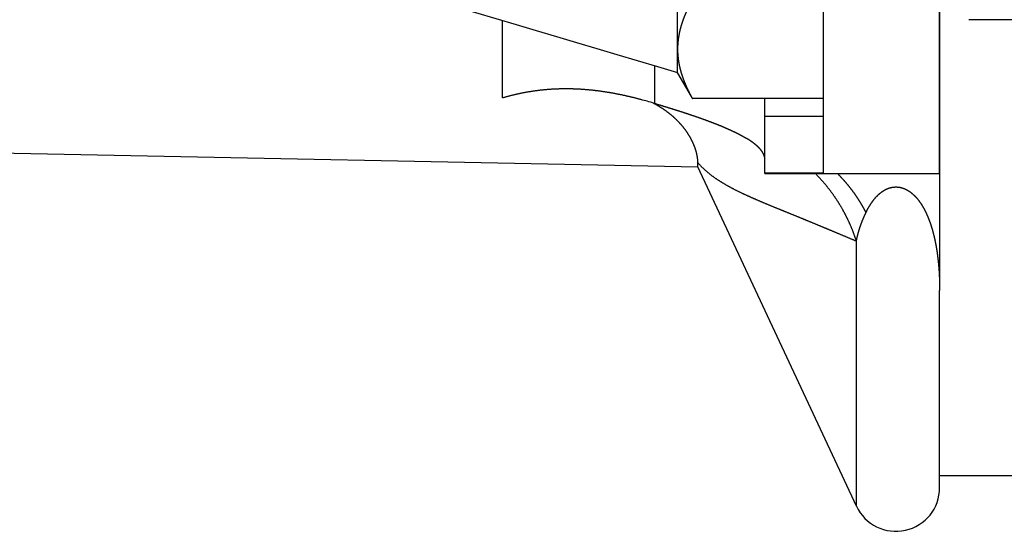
# Model space of a CAD drawing. Header units: millimetres. Extents: x -47 to 473, y 5 to 278.
# Tile 3 of 7: x 325 to 393, y 29 to 64. Entities that reach past the tile are written whole.
import ezdxf

# ---------------------------------------------------------------- set-up
doc = ezdxf.new("R2010")
doc.units = ezdxf.units.MM
doc.header["$MEASUREMENT"] = 0
for name, color, linetype in [('14', 7, 'Continuous'), ('16', 7, 'Continuous'), ('4', 7, 'Continuous'), ('8', 7, 'Continuous')]:
    doc.layers.add(name, color=color, linetype=linetype)

msp = doc.modelspace()

# ---------------------------------------------------------------- linework, layer by layer
at = {"color": 7, "linetype": 'Continuous', "lineweight": 30}
for p, q in [((370.533, 60.399), (370.533, 83.558)), ((380.533, 80.094), (380.533, 53.523)), ((390.533, 64.068), (394.447, 64.068)), ((370.533, 60.399), (371.467, 58.782)), ((380.533, 58.638), (371.551, 58.638)), ((376.533, 53.479), (376.533, 58.638)), ((380.533, 57.403), (376.533, 57.403)), ((301.033, 55.377), (371.929, 53.955)), ((371.929, 53.955), (371.929, 54.236)), ((376.533, 53.523), (380.533, 53.523)), ((388.533, 32.729), (394.447, 32.729))]:
    msp.add_line(p, q, dxfattribs=at)
at = {"color": 254, "linetype": 'Continuous', "lineweight": 30}
for p, q in [((358.516, 58.683), (358.516, 64.011)), ((368.981, 58.3), (368.981, 60.903)), ((382.814, 30.611), (382.814, 48.845))]:
    msp.add_line(p, q, dxfattribs=at)
at = {"color": 7, "linetype": 'Continuous', "lineweight": 30}
msp.add_arc((2537.779, 7387.508), 7640.866, 253.1752926, 253.5225029, dxfattribs=at)
for points, start_tangent, end_tangent in [([(371.551, 65.438), (371.536, 65.41), (371.52, 65.382), (371.505, 65.354), (371.489, 65.326), (371.474, 65.298), (371.459, 65.27), (371.444, 65.242), (371.428, 65.213), (371.413, 65.185), (371.399, 65.157), (371.384, 65.128), (371.369, 65.1), (371.354, 65.071), (371.34, 65.043), (371.325, 65.014), (371.311, 64.986), (371.297, 64.957), (371.283, 64.928), (371.268, 64.899), (371.254, 64.871), (371.24, 64.842), (371.227, 64.813), (371.213, 64.784), (371.199, 64.755), (371.186, 64.726), (371.172, 64.697), (371.159, 64.668), (371.146, 64.639), (371.133, 64.609), (371.12, 64.58), (371.107, 64.551), (371.094, 64.521), (371.081, 64.492), (371.069, 64.462), (371.056, 64.433), (371.044, 64.403), (371.031, 64.374), (371.019, 64.344), (371.007, 64.314), (370.995, 64.285), (370.984, 64.255), (370.972, 64.225), (370.96, 64.195), (370.949, 64.165), (370.938, 64.135), (370.926, 64.105), (370.915, 64.075), (370.904, 64.045), (370.894, 64.015), (370.883, 63.985), (370.872, 63.954), (370.862, 63.924), (370.852, 63.894), (370.842, 63.863), (370.832, 63.833), (370.822, 63.802), (370.812, 63.772), (370.803, 63.741), (370.793, 63.711), (370.784, 63.68), (370.775, 63.649), (370.766, 63.618), (370.757, 63.588), (370.748, 63.557), (370.74, 63.526), (370.731, 63.495), (370.723, 63.464), (370.715, 63.433), (370.707, 63.402), (370.699, 63.371), (370.692, 63.34), (370.684, 63.309), (370.677, 63.277), (370.67, 63.246), (370.663, 63.215), (370.656, 63.183), (370.65, 63.152), (370.643, 63.121), (370.637, 63.089), (370.631, 63.058), (370.625, 63.026), (370.619, 62.995), (370.614, 62.963), (370.608, 62.932), (370.603, 62.9), (370.598, 62.868), (370.593, 62.837), (370.589, 62.805), (370.584, 62.773), (370.58, 62.741), (370.576, 62.709), (370.572, 62.678), (370.568, 62.646), (370.565, 62.614), (370.561, 62.582), (370.558, 62.55), (370.555, 62.518), (370.552, 62.486), (370.55, 62.454), (370.547, 62.422), (370.545, 62.39), (370.543, 62.358), (370.541, 62.326), (370.539, 62.294), (370.538, 62.262), (370.537, 62.23), (370.536, 62.198), (370.535, 62.166), (370.534, 62.134), (370.534, 62.102), (370.533, 62.07), (370.533, 62.038)], (-0.064864, -0.115945), (-0.000015, -0.132882)), ([(370.533, 62.038), (370.533, 62.006), (370.534, 61.974), (370.534, 61.942), (370.535, 61.91), (370.536, 61.878), (370.537, 61.846), (370.538, 61.814), (370.539, 61.782), (370.541, 61.75), (370.543, 61.718), (370.545, 61.686), (370.547, 61.654), (370.55, 61.622), (370.552, 61.59), (370.555, 61.558), (370.558, 61.526), (370.561, 61.494), (370.565, 61.462), (370.568, 61.43), (370.572, 61.399), (370.576, 61.367), (370.58, 61.335), (370.584, 61.303), (370.589, 61.271), (370.593, 61.24), (370.598, 61.208), (370.603, 61.176), (370.608, 61.145), (370.614, 61.113), (370.619, 61.081), (370.625, 61.05), (370.631, 61.018), (370.637, 60.987), (370.643, 60.955), (370.65, 60.924), (370.656, 60.893), (370.663, 60.861), (370.67, 60.83), (370.677, 60.799), (370.684, 60.768), (370.692, 60.736), (370.699, 60.705), (370.707, 60.674), (370.715, 60.643), (370.723, 60.612), (370.731, 60.581), (370.74, 60.55), (370.748, 60.519), (370.757, 60.488), (370.766, 60.458), (370.775, 60.427), (370.784, 60.396), (370.793, 60.366), (370.803, 60.335), (370.812, 60.304), (370.822, 60.274), (370.832, 60.243), (370.842, 60.213), (370.852, 60.182), (370.862, 60.152), (370.872, 60.122), (370.883, 60.092), (370.894, 60.061), (370.904, 60.031), (370.915, 60.001), (370.926, 59.971), (370.938, 59.941), (370.949, 59.911), (370.96, 59.881), (370.972, 59.851), (370.984, 59.821), (370.995, 59.791), (371.007, 59.762), (371.019, 59.732), (371.031, 59.702), (371.044, 59.673), (371.056, 59.643), (371.069, 59.614), (371.081, 59.584), (371.094, 59.555), (371.107, 59.525), (371.12, 59.496), (371.133, 59.467), (371.146, 59.438), (371.159, 59.408), (371.172, 59.379), (371.186, 59.35), (371.199, 59.321), (371.213, 59.292), (371.227, 59.263), (371.24, 59.234), (371.254, 59.205), (371.268, 59.177), (371.283, 59.148), (371.297, 59.119), (371.311, 59.091), (371.325, 59.062), (371.34, 59.033), (371.354, 59.005), (371.369, 58.976), (371.384, 58.948), (371.399, 58.919), (371.413, 58.891), (371.428, 58.863), (371.444, 58.834), (371.459, 58.806), (371.474, 58.778), (371.489, 58.75), (371.505, 58.722), (371.52, 58.694), (371.536, 58.666), (371.551, 58.638)], (0.000015, -0.132882), (0.064864, -0.115945))]:
    msp.add_spline(points, degree=3, dxfattribs=dict(at, start_tangent=start_tangent, end_tangent=end_tangent))
at = {"layer": '14', "color": 7, "linetype": 'Continuous', "lineweight": 30}
for p, q in [((368.135, 58.541), (368.086, 58.554)), ((388.533, 53.479), (388.533, 45.446))]:
    msp.add_line(p, q, dxfattribs=at)
for centre, radius, start, end in [((360.332, 29.482), 30.089, 73.29569, 74.97106), ((365.158, 51.338), 7.909, 60.63527, 62.40686)]:
    msp.add_arc(centre, radius, start, end, dxfattribs=at)
for points, start_tangent, end_tangent in [([(368.086, 58.554), (368.002, 58.576), (367.918, 58.598), (367.835, 58.62), (367.751, 58.642), (367.667, 58.663), (367.583, 58.684), (367.499, 58.704), (367.415, 58.725), (367.331, 58.745), (367.247, 58.765), (367.162, 58.784), (367.078, 58.804), (366.993, 58.823), (366.909, 58.841), (366.824, 58.86), (366.74, 58.878), (366.655, 58.896), (366.57, 58.913), (366.486, 58.93), (366.401, 58.947), (366.316, 58.963), (366.231, 58.979), (366.146, 58.995), (366.06, 59.011), (365.975, 59.026), (365.89, 59.04), (365.804, 59.055), (365.719, 59.069), (365.634, 59.082), (365.548, 59.096), (365.462, 59.109), (365.377, 59.121), (365.291, 59.133), (365.205, 59.145), (365.12, 59.157), (365.034, 59.168), (364.948, 59.178), (364.862, 59.188), (364.776, 59.198), (364.69, 59.208), (364.604, 59.217), (364.518, 59.225), (364.431, 59.233), (364.345, 59.241), (364.259, 59.248), (364.173, 59.255), (364.086, 59.262), (364, 59.268), (363.914, 59.274), (363.827, 59.279), (363.741, 59.284), (363.654, 59.288), (363.568, 59.292), (363.481, 59.295), (363.395, 59.298), (363.308, 59.301), (363.221, 59.303), (363.135, 59.304), (363.048, 59.306), (362.962, 59.306), (362.875, 59.307), (362.789, 59.306), (362.702, 59.306), (362.615, 59.305), (362.529, 59.303), (362.442, 59.301), (362.356, 59.299), (362.269, 59.296), (362.182, 59.292), (362.096, 59.288), (362.009, 59.284), (361.923, 59.279), (361.836, 59.274), (361.75, 59.268), (361.664, 59.262), (361.577, 59.255), (361.491, 59.248), (361.405, 59.24), (361.318, 59.232), (361.232, 59.223), (361.146, 59.214), (361.06, 59.204), (360.974, 59.194), (360.888, 59.183), (360.802, 59.172), (360.716, 59.16), (360.63, 59.148), (360.544, 59.135), (360.458, 59.122), (360.373, 59.108), (360.287, 59.094), (360.202, 59.08), (360.116, 59.064), (360.031, 59.049), (359.946, 59.033), (359.861, 59.016), (359.776, 58.999), (359.691, 58.981), (359.606, 58.963), (359.522, 58.945), (359.437, 58.926), (359.353, 58.906), (359.268, 58.886), (359.184, 58.866), (359.1, 58.845), (359.016, 58.823), (358.933, 58.801), (358.849, 58.778), (358.766, 58.755), (358.682, 58.732), (358.599, 58.708), (358.516, 58.683)], (-0.346697, 0.092717), (-0.343994, -0.102664)), ([(368.981, 58.3), (369.035, 58.284), (369.088, 58.268), (369.142, 58.252), (369.196, 58.236), (369.25, 58.22), (369.303, 58.203), (369.357, 58.187), (369.411, 58.171), (369.464, 58.154), (369.518, 58.138), (369.572, 58.122), (369.625, 58.105), (369.679, 58.089), (369.733, 58.072), (369.786, 58.056), (369.84, 58.039), (369.894, 58.023), (369.947, 58.006), (370.001, 57.989), (370.054, 57.973), (370.108, 57.956), (370.161, 57.939), (370.215, 57.923), (370.269, 57.906), (370.322, 57.889), (370.376, 57.872), (370.429, 57.855), (370.483, 57.838), (370.536, 57.821), (370.59, 57.804), (370.643, 57.787), (370.696, 57.77), (370.75, 57.752), (370.803, 57.735), (370.857, 57.718), (370.91, 57.7), (370.963, 57.683), (371.017, 57.666), (371.07, 57.648), (371.123, 57.631), (371.177, 57.613), (371.23, 57.595), (371.283, 57.578), (371.336, 57.56), (371.389, 57.542), (371.443, 57.524), (371.496, 57.506), (371.549, 57.488), (371.602, 57.47), (371.655, 57.452), (371.708, 57.434), (371.761, 57.416), (371.814, 57.397), (371.867, 57.379), (371.92, 57.36), (371.973, 57.342), (372.026, 57.323), (372.079, 57.305), (372.132, 57.286), (372.185, 57.267), (372.238, 57.248), (372.291, 57.229), (372.344, 57.21), (372.396, 57.191), (372.449, 57.172), (372.502, 57.153), (372.554, 57.134), (372.607, 57.114), (372.66, 57.095), (372.712, 57.075), (372.765, 57.055), (372.817, 57.035), (372.87, 57.016), (372.922, 56.996), (372.975, 56.975), (373.027, 56.955), (373.079, 56.935), (373.132, 56.915), (373.184, 56.894), (373.236, 56.873), (373.288, 56.853), (373.34, 56.832), (373.392, 56.811), (373.444, 56.79), (373.496, 56.768), (373.548, 56.747), (373.6, 56.725), (373.652, 56.704), (373.703, 56.682), (373.755, 56.66), (373.807, 56.638), (373.858, 56.616), (373.91, 56.593), (373.961, 56.57), (374.012, 56.548), (374.063, 56.525)], (0.224337, -0.067308), (0.21358, -0.096128)), ([(371.929, 54.236), (371.928, 54.276), (371.927, 54.316), (371.925, 54.356), (371.922, 54.396), (371.919, 54.436), (371.915, 54.476), (371.91, 54.516), (371.905, 54.555), (371.899, 54.595), (371.893, 54.634), (371.886, 54.674), (371.878, 54.713), (371.871, 54.753), (371.862, 54.792), (371.854, 54.831), (371.845, 54.87), (371.835, 54.909), (371.825, 54.948), (371.815, 54.987), (371.804, 55.025), (371.793, 55.064), (371.781, 55.102), (371.769, 55.14), (371.757, 55.178), (371.744, 55.217), (371.731, 55.254), (371.717, 55.292), (371.703, 55.33), (371.689, 55.367), (371.674, 55.405), (371.659, 55.442), (371.644, 55.479), (371.628, 55.516), (371.612, 55.553), (371.596, 55.59), (371.579, 55.626), (371.562, 55.663), (371.545, 55.699), (371.527, 55.735), (371.509, 55.771), (371.491, 55.807), (371.473, 55.842), (371.454, 55.878), (371.435, 55.913), (371.415, 55.948), (371.395, 55.983), (371.375, 56.018), (371.355, 56.053), (371.335, 56.087), (371.314, 56.121), (371.293, 56.156), (371.271, 56.19), (371.249, 56.223), (371.227, 56.257), (371.205, 56.29), (371.183, 56.324), (371.16, 56.357), (371.137, 56.39), (371.114, 56.423), (371.09, 56.455), (371.066, 56.488), (371.042, 56.52), (371.018, 56.552), (370.994, 56.584), (370.969, 56.615), (370.944, 56.647), (370.919, 56.678), (370.893, 56.709), (370.868, 56.74), (370.842, 56.771), (370.816, 56.802), (370.789, 56.832), (370.763, 56.862), (370.736, 56.892), (370.709, 56.922), (370.682, 56.952), (370.654, 56.981), (370.627, 57.01), (370.599, 57.04), (370.571, 57.068), (370.543, 57.097), (370.514, 57.126), (370.486, 57.154), (370.457, 57.182), (370.428, 57.21), (370.399, 57.238), (370.369, 57.265), (370.34, 57.293), (370.31, 57.32), (370.28, 57.347), (370.25, 57.374), (370.22, 57.4), (370.189, 57.427), (370.159, 57.453), (370.128, 57.479), (370.097, 57.505), (370.066, 57.53), (370.035, 57.556), (370.003, 57.581), (369.972, 57.606), (369.94, 57.631), (369.908, 57.656), (369.876, 57.68), (369.844, 57.704), (369.812, 57.729), (369.78, 57.753), (369.747, 57.776), (369.714, 57.8), (369.682, 57.823), (369.649, 57.846), (369.616, 57.869), (369.582, 57.892), (369.549, 57.915), (369.516, 57.937), (369.482, 57.959), (369.448, 57.981), (369.415, 58.003), (369.381, 58.025), (369.347, 58.046), (369.313, 58.068), (369.278, 58.089), (369.244, 58.11), (369.21, 58.13), (369.175, 58.151), (369.141, 58.171), (369.106, 58.191), (369.071, 58.211), (369.036, 58.231)], (-0.001208, 0.165483), (-0.144277, 0.081158)), ([(374.063, 56.525), (374.079, 56.518), (374.094, 56.511), (374.109, 56.504), (374.125, 56.497), (374.14, 56.49), (374.155, 56.483), (374.17, 56.476), (374.186, 56.469), (374.201, 56.462), (374.216, 56.455), (374.232, 56.448), (374.247, 56.441), (374.262, 56.434), (374.277, 56.427), (374.292, 56.42), (374.308, 56.412), (374.323, 56.405), (374.338, 56.398), (374.353, 56.391), (374.368, 56.384), (374.384, 56.376), (374.399, 56.369), (374.414, 56.362), (374.429, 56.355), (374.444, 56.347), (374.459, 56.34), (374.474, 56.333), (374.49, 56.325), (374.505, 56.318), (374.52, 56.311), (374.535, 56.303), (374.55, 56.296), (374.565, 56.288), (374.58, 56.281), (374.595, 56.273), (374.61, 56.266), (374.625, 56.258), (374.64, 56.251), (374.655, 56.243), (374.67, 56.236), (374.685, 56.228), (374.7, 56.22), (374.715, 56.213), (374.73, 56.205), (374.745, 56.197), (374.76, 56.19), (374.775, 56.182), (374.79, 56.174), (374.805, 56.166), (374.819, 56.158), (374.834, 56.151), (374.849, 56.143), (374.864, 56.135), (374.879, 56.127), (374.894, 56.119), (374.908, 56.111), (374.923, 56.103), (374.938, 56.095), (374.953, 56.087), (374.968, 56.079), (374.982, 56.071), (374.997, 56.062), (375.012, 56.054), (375.026, 56.046), (375.041, 56.038), (375.056, 56.03), (375.07, 56.021), (375.085, 56.013), (375.099, 56.005), (375.114, 55.996), (375.129, 55.988), (375.143, 55.98), (375.158, 55.971), (375.172, 55.963), (375.187, 55.954), (375.201, 55.946), (375.216, 55.937), (375.23, 55.928), (375.244, 55.92), (375.259, 55.911)], (0.064536, -0.029009), (0.060558, -0.036594)), ([(376.533, 54.426), (376.533, 54.44), (376.533, 54.454), (376.532, 54.468), (376.531, 54.482), (376.53, 54.496), (376.529, 54.51), (376.527, 54.524), (376.525, 54.538), (376.523, 54.552), (376.521, 54.566), (376.518, 54.58), (376.516, 54.594), (376.513, 54.608), (376.51, 54.622), (376.506, 54.636), (376.503, 54.649), (376.499, 54.663), (376.495, 54.677), (376.49, 54.69), (376.486, 54.704), (376.481, 54.717), (376.477, 54.73), (376.472, 54.743), (376.466, 54.757), (376.461, 54.77), (376.456, 54.783), (376.45, 54.796), (376.444, 54.809), (376.438, 54.821), (376.432, 54.834), (376.426, 54.847), (376.419, 54.859), (376.413, 54.872), (376.406, 54.884), (376.399, 54.897), (376.392, 54.909), (376.385, 54.921), (376.378, 54.933), (376.37, 54.945), (376.363, 54.957), (376.355, 54.969), (376.347, 54.981), (376.339, 54.993), (376.331, 55.005), (376.323, 55.016), (376.315, 55.028), (376.307, 55.039), (376.299, 55.051), (376.29, 55.062), (376.281, 55.073), (376.273, 55.084), (376.264, 55.096), (376.255, 55.107), (376.246, 55.118), (376.237, 55.129), (376.228, 55.139), (376.219, 55.15), (376.21, 55.161), (376.201, 55.172), (376.191, 55.182), (376.182, 55.193), (376.173, 55.203), (376.163, 55.214), (376.153, 55.224), (376.144, 55.234), (376.134, 55.245), (376.124, 55.255), (376.114, 55.265), (376.104, 55.275), (376.094, 55.285), (376.084, 55.295), (376.074, 55.305), (376.064, 55.315), (376.054, 55.325), (376.044, 55.334), (376.033, 55.344), (376.023, 55.354), (376.013, 55.363), (376.002, 55.373), (375.992, 55.382), (375.981, 55.392), (375.971, 55.401), (375.96, 55.411), (375.949, 55.42), (375.939, 55.429), (375.928, 55.438), (375.917, 55.448), (375.906, 55.457), (375.895, 55.466), (375.885, 55.475), (375.874, 55.484), (375.863, 55.493), (375.852, 55.502), (375.841, 55.511), (375.829, 55.52), (375.818, 55.528), (375.807, 55.537), (375.796, 55.546), (375.785, 55.554), (375.774, 55.563), (375.762, 55.572), (375.751, 55.58), (375.74, 55.589), (375.729, 55.597), (375.717, 55.606), (375.706, 55.614), (375.695, 55.623), (375.683, 55.631), (375.672, 55.639), (375.66, 55.648), (375.649, 55.656), (375.637, 55.664), (375.626, 55.672), (375.614, 55.68), (375.603, 55.688), (375.591, 55.697), (375.579, 55.705), (375.568, 55.713), (375.556, 55.721), (375.544, 55.729), (375.533, 55.737), (375.521, 55.744), (375.509, 55.752), (375.497, 55.76), (375.486, 55.768), (375.474, 55.776), (375.462, 55.783), (375.45, 55.791), (375.438, 55.799), (375.426, 55.807), (375.415, 55.814), (375.403, 55.822), (375.391, 55.829), (375.379, 55.837), (375.367, 55.845), (375.355, 55.852), (375.343, 55.86), (375.331, 55.867), (375.319, 55.874), (375.307, 55.882), (375.295, 55.889), (375.283, 55.897), (375.271, 55.904), (375.259, 55.911)], (-0.000057, 0.058218), (-0.049779, 0.030047))]:
    msp.add_spline(points, degree=3, dxfattribs=dict(at, start_tangent=start_tangent, end_tangent=end_tangent))
at = {"layer": '14', "color": 254, "linetype": 'Continuous', "lineweight": 30}
for points, start_tangent, end_tangent in [([(371.929, 54.236), (371.973, 54.182), (372.019, 54.13), (372.065, 54.078), (372.112, 54.027), (372.16, 53.976), (372.208, 53.926), (372.257, 53.877), (372.307, 53.829), (372.358, 53.781), (372.409, 53.733), (372.461, 53.687), (372.513, 53.641), (372.566, 53.596), (372.62, 53.551), (372.674, 53.507), (372.728, 53.464), (372.783, 53.421), (372.838, 53.378), (372.893, 53.336), (372.949, 53.295), (373.006, 53.254), (373.062, 53.214), (373.119, 53.174), (373.177, 53.135), (373.235, 53.096), (373.292, 53.058), (373.351, 53.02), (373.409, 52.983), (373.468, 52.945), (373.527, 52.909), (373.586, 52.872), (373.646, 52.836), (373.706, 52.801), (373.765, 52.766), (373.826, 52.731), (373.886, 52.696), (373.946, 52.662), (374.007, 52.628), (374.068, 52.594), (374.129, 52.561), (374.19, 52.528), (374.251, 52.495), (374.313, 52.463), (374.374, 52.431), (374.436, 52.399), (374.498, 52.367), (374.56, 52.336), (374.622, 52.304), (374.684, 52.273), (374.747, 52.243), (374.809, 52.212), (374.872, 52.182), (374.934, 52.152), (374.997, 52.122), (375.06, 52.092), (375.123, 52.063), (375.186, 52.033), (375.249, 52.004), (375.312, 51.975), (375.375, 51.946), (375.439, 51.918), (375.502, 51.889), (375.565, 51.861), (375.629, 51.833), (375.692, 51.805), (375.756, 51.777), (375.82, 51.749), (375.883, 51.721), (375.947, 51.693), (376.011, 51.666), (376.075, 51.638), (376.139, 51.611), (376.203, 51.584), (376.266, 51.557), (376.33, 51.529), (376.394, 51.502), (376.459, 51.476), (376.523, 51.449), (376.587, 51.422), (376.651, 51.395), (376.715, 51.368), (376.779, 51.342), (376.843, 51.315), (376.908, 51.289), (376.972, 51.262), (377.036, 51.236), (377.1, 51.209), (377.165, 51.183), (377.229, 51.157), (377.293, 51.13), (377.358, 51.104), (377.422, 51.078), (377.486, 51.052), (377.551, 51.025), (377.615, 50.999), (377.679, 50.973), (377.744, 50.947), (377.808, 50.92), (377.872, 50.894), (377.937, 50.868), (378.001, 50.842), (378.065, 50.816), (378.13, 50.79), (378.194, 50.763), (378.258, 50.737), (378.323, 50.711), (378.387, 50.685), (378.452, 50.659), (378.516, 50.632), (378.58, 50.606), (378.645, 50.58), (378.709, 50.554), (378.773, 50.527), (378.838, 50.501), (378.902, 50.475), (378.966, 50.448), (379.03, 50.422), (379.095, 50.396), (379.159, 50.369), (379.223, 50.343), (379.288, 50.317), (379.352, 50.29), (379.416, 50.264), (379.48, 50.237), (379.545, 50.211), (379.609, 50.184), (379.673, 50.158), (379.737, 50.131), (379.801, 50.105), (379.866, 50.078), (379.93, 50.051), (379.994, 50.025), (380.058, 49.998), (380.122, 49.972), (380.186, 49.945), (380.251, 49.918), (380.315, 49.891), (380.379, 49.865), (380.443, 49.838), (380.507, 49.811), (380.571, 49.785), (380.635, 49.758), (380.7, 49.731), (380.764, 49.704), (380.828, 49.677), (380.892, 49.651), (380.956, 49.624), (381.02, 49.597), (381.084, 49.57), (381.148, 49.543), (381.212, 49.516), (381.276, 49.489), (381.34, 49.463), (381.404, 49.436), (381.469, 49.409), (381.533, 49.382), (381.597, 49.355), (381.661, 49.328), (381.725, 49.301), (381.789, 49.274), (381.853, 49.248), (381.917, 49.221), (381.981, 49.194), (382.045, 49.167), (382.109, 49.14), (382.173, 49.113), (382.237, 49.086), (382.301, 49.059), (382.366, 49.032), (382.43, 49.006), (382.494, 48.979), (382.558, 48.952), (382.622, 48.925), (382.686, 48.898), (382.75, 48.872), (382.814, 48.845)], (0.180935, -0.219666), (0.262421, -0.109601)), ([(382.814, 48.845), (382.793, 48.91), (382.772, 48.975), (382.75, 49.039), (382.728, 49.104), (382.705, 49.168), (382.682, 49.233), (382.659, 49.297), (382.635, 49.361), (382.611, 49.425), (382.587, 49.489), (382.562, 49.553), (382.537, 49.617), (382.511, 49.68), (382.485, 49.743), (382.459, 49.806), (382.432, 49.87), (382.405, 49.932), (382.378, 49.995), (382.35, 50.058), (382.322, 50.12), (382.293, 50.182), (382.264, 50.244), (382.235, 50.306), (382.206, 50.368), (382.176, 50.43), (382.145, 50.491), (382.115, 50.552), (382.084, 50.613), (382.052, 50.674), (382.02, 50.735), (381.988, 50.796), (381.956, 50.856), (381.923, 50.916), (381.89, 50.976), (381.856, 51.036), (381.822, 51.095), (381.788, 51.155), (381.753, 51.214), (381.718, 51.273), (381.683, 51.331), (381.647, 51.39), (381.611, 51.448), (381.575, 51.506), (381.538, 51.564), (381.501, 51.622), (381.464, 51.679), (381.426, 51.736), (381.388, 51.793), (381.349, 51.85), (381.311, 51.907), (381.272, 51.963), (381.232, 52.019), (381.192, 52.075), (381.152, 52.13), (381.112, 52.185), (381.071, 52.24), (381.03, 52.295), (380.988, 52.35), (380.947, 52.404), (380.905, 52.458), (380.862, 52.512), (380.819, 52.565), (380.776, 52.619), (380.733, 52.672), (380.689, 52.724), (380.645, 52.777), (380.601, 52.829), (380.556, 52.881), (380.512, 52.932), (380.466, 52.984), (380.421, 53.035), (380.375, 53.086), (380.329, 53.136), (380.282, 53.186), (380.236, 53.236), (380.189, 53.286), (380.141, 53.335), (380.094, 53.384), (380.046, 53.433), (379.997, 53.481)], (-0.087951, 0.273895), (-0.203702, 0.203124)), ([(383.478, 50.807), (383.459, 50.844), (383.439, 50.881), (383.42, 50.917), (383.4, 50.954), (383.38, 50.991), (383.36, 51.027), (383.34, 51.063), (383.32, 51.1), (383.3, 51.136), (383.279, 51.172), (383.258, 51.208), (383.238, 51.245), (383.217, 51.28), (383.196, 51.316), (383.175, 51.352), (383.153, 51.388), (383.132, 51.424), (383.11, 51.459), (383.088, 51.495), (383.067, 51.53), (383.045, 51.566), (383.023, 51.601), (383, 51.636), (382.978, 51.671), (382.955, 51.706), (382.933, 51.741), (382.91, 51.776), (382.887, 51.811), (382.864, 51.846), (382.841, 51.88), (382.818, 51.915), (382.794, 51.949), (382.771, 51.983), (382.747, 52.018), (382.723, 52.052), (382.699, 52.086), (382.675, 52.12), (382.651, 52.154), (382.627, 52.188), (382.602, 52.221), (382.578, 52.255), (382.553, 52.288), (382.528, 52.322), (382.503, 52.355), (382.478, 52.388), (382.452, 52.421), (382.427, 52.454), (382.401, 52.487), (382.376, 52.52), (382.35, 52.553), (382.324, 52.585), (382.298, 52.618), (382.272, 52.65), (382.245, 52.683), (382.219, 52.715), (382.192, 52.747), (382.166, 52.779), (382.139, 52.811), (382.112, 52.842), (382.085, 52.874), (382.058, 52.905), (382.03, 52.937), (382.003, 52.968), (381.975, 52.999), (381.947, 53.03), (381.92, 53.061), (381.892, 53.092), (381.863, 53.123), (381.835, 53.153), (381.807, 53.184), (381.778, 53.214), (381.75, 53.244), (381.721, 53.274), (381.692, 53.304), (381.663, 53.334), (381.634, 53.364), (381.605, 53.393), (381.575, 53.423), (381.546, 53.452), (381.516, 53.481)], (-0.081072, 0.155249), (-0.125057, 0.12262)), ([(383.478, 50.807), (383.493, 50.839), (383.509, 50.87), (383.524, 50.901), (383.54, 50.932), (383.556, 50.963), (383.572, 50.994), (383.588, 51.025), (383.604, 51.056), (383.621, 51.087), (383.638, 51.117), (383.655, 51.148), (383.672, 51.178), (383.69, 51.208), (383.708, 51.238), (383.726, 51.268), (383.744, 51.298), (383.762, 51.328), (383.781, 51.357), (383.8, 51.387), (383.819, 51.416), (383.838, 51.445), (383.858, 51.474), (383.878, 51.503), (383.898, 51.532), (383.918, 51.56), (383.939, 51.588), (383.96, 51.616), (383.981, 51.644), (384.002, 51.672), (384.024, 51.699), (384.046, 51.727), (384.068, 51.754), (384.091, 51.78), (384.114, 51.807), (384.137, 51.833), (384.16, 51.859), (384.184, 51.885), (384.207, 51.91), (384.232, 51.936), (384.256, 51.96), (384.281, 51.985), (384.306, 52.009), (384.332, 52.033), (384.357, 52.057), (384.383, 52.08), (384.41, 52.103), (384.436, 52.125), (384.463, 52.148), (384.491, 52.169), (384.518, 52.191), (384.546, 52.212), (384.575, 52.232), (384.604, 52.252), (384.633, 52.272), (384.662, 52.291), (384.692, 52.309), (384.722, 52.327), (384.752, 52.345), (384.783, 52.362), (384.814, 52.378), (384.845, 52.394), (384.876, 52.409), (384.908, 52.424), (384.94, 52.438), (384.973, 52.451), (385.005, 52.464), (385.038, 52.476), (385.072, 52.487), (385.105, 52.497), (385.138, 52.507), (385.172, 52.516), (385.206, 52.524), (385.24, 52.531), (385.275, 52.538), (385.309, 52.544), (385.344, 52.549), (385.379, 52.553), (385.413, 52.556), (385.448, 52.559), (385.483, 52.56), (385.518, 52.561), (385.553, 52.561), (385.588, 52.56), (385.623, 52.558), (385.658, 52.556), (385.693, 52.552), (385.727, 52.548), (385.762, 52.543), (385.797, 52.537), (385.831, 52.53), (385.865, 52.523), (385.899, 52.514), (385.933, 52.505), (385.966, 52.495), (386, 52.485), (386.033, 52.473), (386.066, 52.461), (386.099, 52.449), (386.131, 52.435), (386.163, 52.421), (386.195, 52.406), (386.227, 52.391), (386.258, 52.375), (386.289, 52.359), (386.32, 52.342), (386.35, 52.324), (386.38, 52.306), (386.41, 52.287), (386.439, 52.268), (386.468, 52.249), (386.496, 52.229), (386.525, 52.208), (386.553, 52.187), (386.58, 52.166), (386.608, 52.144), (386.634, 52.122), (386.661, 52.099), (386.687, 52.076), (386.713, 52.053), (386.739, 52.029), (386.764, 52.005), (386.79, 51.981), (386.814, 51.956), (386.839, 51.931), (386.863, 51.906), (386.887, 51.88), (386.91, 51.855), (386.934, 51.829), (386.957, 51.802), (386.979, 51.776), (387.002, 51.749), (387.024, 51.722), (387.046, 51.695), (387.067, 51.667), (387.089, 51.64), (387.11, 51.612), (387.131, 51.584), (387.151, 51.556), (387.171, 51.527), (387.191, 51.499), (387.211, 51.47), (387.231, 51.441), (387.25, 51.412), (387.269, 51.383), (387.288, 51.353), (387.307, 51.324), (387.325, 51.294), (387.343, 51.264), (387.361, 51.234), (387.379, 51.204), (387.396, 51.174), (387.413, 51.144), (387.43, 51.113), (387.447, 51.083), (387.464, 51.052), (387.48, 51.021), (387.497, 50.99), (387.513, 50.959), (387.529, 50.928), (387.544, 50.897), (387.56, 50.866), (387.575, 50.834), (387.59, 50.803), (387.605, 50.771), (387.62, 50.74), (387.634, 50.708), (387.649, 50.676), (387.663, 50.644), (387.677, 50.612), (387.691, 50.58), (387.704, 50.548), (387.718, 50.516), (387.731, 50.484), (387.745, 50.451), (387.758, 50.419), (387.77, 50.386), (387.783, 50.354), (387.796, 50.321), (387.808, 50.289), (387.82, 50.256), (387.833, 50.223), (387.845, 50.191), (387.856, 50.158), (387.868, 50.125), (387.88, 50.092), (387.891, 50.059), (387.902, 50.026), (387.913, 49.993), (387.924, 49.96), (387.935, 49.926), (387.946, 49.893), (387.956, 49.86), (387.967, 49.827), (387.977, 49.793), (387.987, 49.76), (387.997, 49.727), (388.007, 49.693), (388.017, 49.66), (388.027, 49.626), (388.036, 49.592), (388.046, 49.559), (388.055, 49.525), (388.064, 49.492), (388.073, 49.458), (388.082, 49.424), (388.091, 49.39), (388.1, 49.357), (388.109, 49.323), (388.117, 49.289), (388.126, 49.255), (388.134, 49.221), (388.142, 49.187), (388.15, 49.153), (388.158, 49.119), (388.166, 49.085), (388.174, 49.051), (388.181, 49.017), (388.189, 48.983), (388.196, 48.949), (388.204, 48.915), (388.211, 48.881), (388.218, 48.847), (388.225, 48.812), (388.232, 48.778), (388.239, 48.744), (388.246, 48.71), (388.252, 48.676), (388.259, 48.641), (388.265, 48.607), (388.272, 48.573), (388.278, 48.538), (388.284, 48.504), (388.29, 48.47), (388.296, 48.435), (388.302, 48.401), (388.308, 48.367), (388.314, 48.332), (388.32, 48.298), (388.325, 48.263), (388.331, 48.229), (388.336, 48.194), (388.341, 48.16), (388.347, 48.125), (388.352, 48.091), (388.357, 48.056), (388.362, 48.022), (388.367, 47.987), (388.372, 47.952), (388.376, 47.918), (388.381, 47.883), (388.386, 47.849), (388.39, 47.814), (388.394, 47.779), (388.399, 47.745), (388.403, 47.71), (388.407, 47.675), (388.411, 47.641), (388.415, 47.606), (388.419, 47.571), (388.423, 47.537), (388.427, 47.502), (388.431, 47.467), (388.434, 47.433), (388.438, 47.398), (388.442, 47.363), (388.445, 47.328), (388.448, 47.294), (388.452, 47.259), (388.455, 47.224), (388.458, 47.189), (388.461, 47.155), (388.464, 47.12), (388.467, 47.085), (388.47, 47.05), (388.473, 47.015), (388.476, 46.981), (388.478, 46.946), (388.481, 46.911), (388.484, 46.876), (388.486, 46.841), (388.488, 46.806), (388.491, 46.772), (388.493, 46.737), (388.495, 46.702), (388.497, 46.667), (388.499, 46.632), (388.501, 46.597), (388.503, 46.562), (388.505, 46.528), (388.507, 46.493), (388.509, 46.458), (388.511, 46.423), (388.512, 46.388), (388.514, 46.353), (388.515, 46.318), (388.517, 46.283), (388.518, 46.249), (388.519, 46.214), (388.521, 46.179), (388.522, 46.144), (388.523, 46.109), (388.524, 46.074), (388.525, 46.039), (388.526, 46.004), (388.527, 45.969), (388.528, 45.934), (388.528, 45.9), (388.529, 45.865), (388.53, 45.83), (388.53, 45.795), (388.531, 45.76), (388.531, 45.725), (388.532, 45.69), (388.532, 45.655), (388.532, 45.62), (388.533, 45.585), (388.533, 45.551), (388.533, 45.516), (388.533, 45.481), (388.533, 45.446)], (0.060782, 0.127639), (-0.000002, -0.14136)), ([(382.814, 48.845), (382.819, 48.866), (382.823, 48.887), (382.827, 48.908), (382.832, 48.929), (382.837, 48.951), (382.841, 48.972), (382.846, 48.993), (382.851, 49.014), (382.855, 49.035), (382.86, 49.056), (382.865, 49.077), (382.87, 49.098), (382.875, 49.119), (382.88, 49.14), (382.885, 49.162), (382.89, 49.183), (382.895, 49.204), (382.901, 49.225), (382.906, 49.246), (382.911, 49.267), (382.917, 49.288), (382.922, 49.308), (382.928, 49.329), (382.933, 49.35), (382.939, 49.371), (382.944, 49.392), (382.95, 49.413), (382.956, 49.434), (382.962, 49.455), (382.968, 49.476), (382.973, 49.496), (382.979, 49.517), (382.986, 49.538), (382.992, 49.559), (382.998, 49.579), (383.004, 49.6), (383.01, 49.621), (383.017, 49.642), (383.023, 49.662), (383.029, 49.683), (383.036, 49.704), (383.043, 49.724), (383.049, 49.745), (383.056, 49.765), (383.063, 49.786), (383.069, 49.806), (383.076, 49.827), (383.083, 49.847), (383.09, 49.868), (383.097, 49.888), (383.104, 49.909), (383.111, 49.929), (383.119, 49.95), (383.126, 49.97), (383.133, 49.99), (383.141, 50.011), (383.148, 50.031), (383.156, 50.051), (383.163, 50.072), (383.171, 50.092), (383.178, 50.112), (383.186, 50.132), (383.194, 50.152), (383.202, 50.173), (383.21, 50.193), (383.218, 50.213), (383.225, 50.233), (383.234, 50.253), (383.242, 50.273), (383.25, 50.293), (383.258, 50.313), (383.266, 50.333), (383.275, 50.353), (383.283, 50.373), (383.291, 50.393), (383.3, 50.413), (383.308, 50.433), (383.317, 50.453), (383.325, 50.473), (383.334, 50.492), (383.343, 50.512), (383.352, 50.532), (383.36, 50.552), (383.369, 50.572), (383.378, 50.591), (383.387, 50.611), (383.396, 50.631), (383.405, 50.65), (383.414, 50.67), (383.423, 50.69), (383.432, 50.709), (383.441, 50.729), (383.45, 50.748), (383.46, 50.768), (383.469, 50.788), (383.478, 50.807)], (0.018133, 0.088452), (0.038872, 0.081486))]:
    msp.add_spline(points, degree=3, dxfattribs=dict(at, start_tangent=start_tangent, end_tangent=end_tangent))
at = {"layer": '16', "color": 7, "linetype": 'Continuous', "lineweight": 30}
for p, q in [((382.814, 30.611), (371.929, 53.955)), ((388.533, 31.879), (388.533, 45.445))]:
    msp.add_line(p, q, dxfattribs=at)
msp.add_arc((385.533, 31.879), 3, 205, 0, dxfattribs=at)
at = {"layer": '4', "color": 7, "linetype": 'Continuous', "lineweight": 30}
for p in [(388.533, 82.59), (376.533, 53.479)]:
    msp.add_line(p, (388.533, 53.479), dxfattribs=at)
at = {"layer": '8', "color": 40, "linetype": 'Continuous', "lineweight": 30}
msp.add_line((388.533, 53.479), (388.533, 100.383), dxfattribs=at)

doc.saveas('drawing.dxf')
